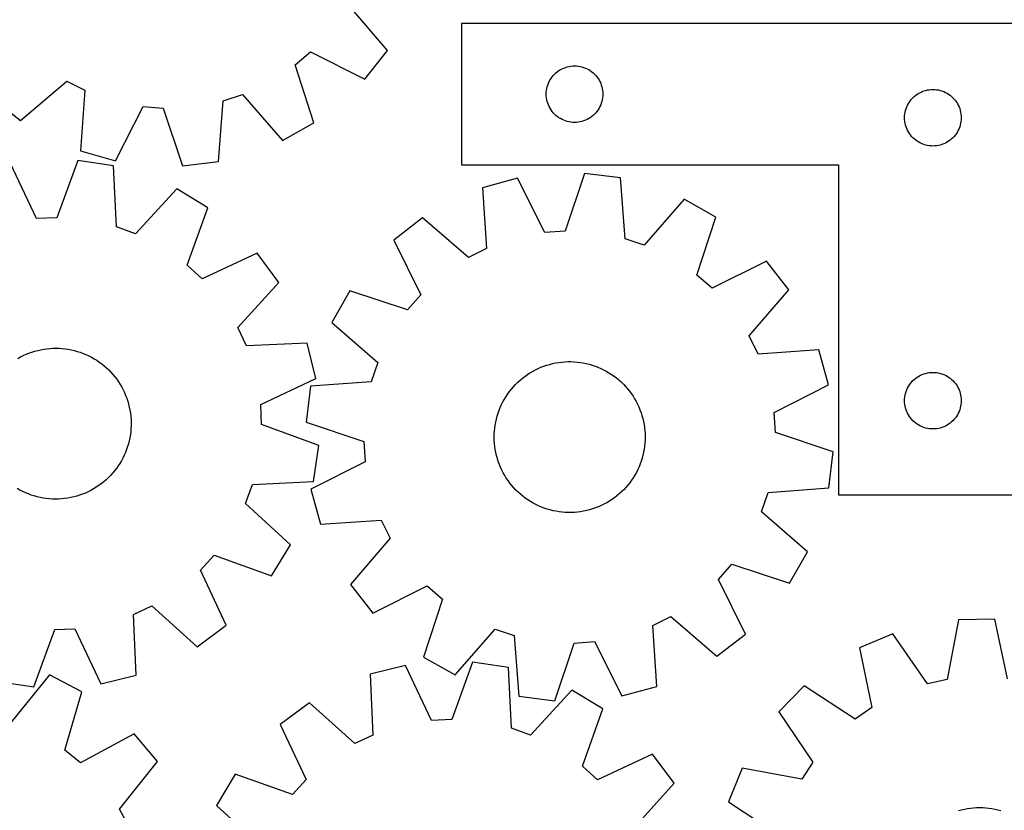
# Model space of a CAD drawing. Header units: millimetres. Extents: x 7 to 1243, y 7 to 1566.
# Tile 11 of 28: x 672 to 986, y 407 to 658. Entities that reach past the tile are written whole.
import ezdxf

# ---------------------------------------------------------------- set-up
doc = ezdxf.new("R2010")
doc.units = ezdxf.units.MM
doc.layers.add('CUT', color=7, linetype='CONTINUOUS', true_color=0x000000)

msp = doc.modelspace()

# ---------------------------------------------------------------- linework, layer by layer
at = {"layer": 'CUT'}
for p, q in [((789.391782, 648.275331), (776.826997, 663.025537)), ((992.93713, 656.900426), (812.93713, 656.900426)), ((812.93713, 656.900426), (812.93713, 611.900426)), ((760.075535, 643.713905), (764.955825, 647.900247)), ((764.955825, 647.900247), (782.269245, 639.200369)), ((782.269245, 639.200369), (789.391782, 648.275331)), ((766.039223, 625.278156), (760.075535, 643.713905)), ((843.936998, 641.883652), (844.43713, 642.194654)), ((844.43713, 642.194654), (844.956532, 642.47228)), ((844.956532, 642.47228), (845.492979, 642.715341)), ((845.492979, 642.715341), (846.044175, 642.922797)), ((846.044175, 642.922797), (846.607758, 643.093758)), ((846.607758, 643.093758), (847.181317, 643.227493)), ((847.181317, 643.227493), (847.762394, 643.323429)), ((847.762394, 643.323429), (848.348502, 643.381156)), ((848.348502, 643.381156), (848.93713, 643.400426)), ((848.93713, 643.400426), (849.525758, 643.381156)), ((849.525758, 643.381156), (850.111866, 643.323429)), ((850.111866, 643.323429), (850.692943, 643.227493)), ((850.692943, 643.227493), (851.266501, 643.093758)), ((851.266501, 643.093758), (851.830085, 642.922797)), ((851.830085, 642.922797), (852.381281, 642.715341)), ((852.381281, 642.715341), (852.917728, 642.47228)), ((852.917728, 642.47228), (853.43713, 642.194654)), ((853.43713, 642.194654), (853.937262, 641.883652)), ((841.142901, 638.900426), (841.453903, 639.400558)), ((841.453903, 639.400558), (841.79695, 639.879278)), ((841.79695, 639.879278), (842.170572, 640.334538)), ((842.170572, 640.334538), (842.573169, 640.764387)), ((842.573169, 640.764387), (843.003017, 641.166984)), ((843.003017, 641.166984), (843.458277, 641.540606)), ((843.458277, 641.540606), (843.936998, 641.883652)), ((853.937262, 641.883652), (854.415983, 641.540606)), ((854.415983, 641.540606), (854.871242, 641.166984)), ((854.871242, 641.166984), (855.301091, 640.764387)), ((855.301091, 640.764387), (855.703688, 640.334538)), ((855.703688, 640.334538), (856.07731, 639.879278)), ((856.07731, 639.879278), (856.420356, 639.400558)), ((856.420356, 639.400558), (856.731358, 638.900426)), ((672.706168, 625.993782), (687.456374, 638.558567)), ((687.456374, 638.558567), (693.191656, 635.651812)), ((840.014126, 635.575161), (840.110062, 636.156238)), ((840.110062, 636.156238), (840.243797, 636.729797)), ((840.243797, 636.729797), (840.414759, 637.293381)), ((840.414759, 637.293381), (840.622214, 637.844576)), ((840.622214, 637.844576), (840.865275, 638.381024)), ((840.865275, 638.381024), (841.142901, 638.900426)), ((856.731358, 638.900426), (857.008984, 638.381024)), ((857.008984, 638.381024), (857.252046, 637.844576)), ((857.252046, 637.844576), (857.459501, 637.293381)), ((857.459501, 637.293381), (857.630462, 636.729797)), ((857.630462, 636.729797), (857.764197, 636.156238)), ((857.764197, 636.156238), (857.860134, 635.575161)), ((961.762394, 635.823429), (962.348502, 635.881156)), ((962.348502, 635.881156), (962.93713, 635.900426)), ((962.93713, 635.900426), (963.525758, 635.881156)), ((963.525758, 635.881156), (964.111866, 635.823429)), ((663.631206, 633.116319), (672.706168, 625.993782)), ((693.191656, 635.651812), (691.779576, 616.326998)), ((737.208961, 632.28279), (743.319804, 634.28286)), ((743.319804, 634.28286), (755.98602, 619.619661)), ((839.93713, 634.400426), (839.956399, 634.989054)), ((839.956399, 633.811797), (839.93713, 634.400426)), ((839.956399, 634.989054), (840.014126, 635.575161)), ((840.014126, 633.22569), (839.956399, 633.811797)), ((840.110062, 632.644613), (840.014126, 633.22569)), ((857.860134, 633.22569), (857.764197, 632.644613)), ((857.860134, 635.575161), (857.91786, 634.989054)), ((857.91786, 633.811797), (857.860134, 633.22569)), ((857.91786, 634.989054), (857.93713, 634.400426)), ((857.93713, 634.400426), (857.91786, 633.811797)), ((955.79695, 632.379278), (956.170572, 632.834538)), ((956.170572, 632.834538), (956.573169, 633.264387)), ((956.573169, 633.264387), (957.003017, 633.666984)), ((957.003017, 633.666984), (957.458277, 634.040606)), ((957.458277, 634.040606), (957.936998, 634.383652)), ((957.936998, 634.383652), (958.43713, 634.694654)), ((958.43713, 634.694654), (958.956532, 634.97228)), ((958.956532, 634.97228), (959.492979, 635.215341)), ((959.492979, 635.215341), (960.044175, 635.422797)), ((960.044175, 635.422797), (960.607758, 635.593758)), ((960.607758, 635.593758), (961.181317, 635.727493)), ((961.181317, 635.727493), (961.762394, 635.823429)), ((964.111866, 635.823429), (964.692943, 635.727493)), ((964.692943, 635.727493), (965.266501, 635.593758)), ((965.266501, 635.593758), (965.830085, 635.422797)), ((965.830085, 635.422797), (966.381281, 635.215341)), ((966.381281, 635.215341), (966.917728, 634.97228)), ((966.917728, 634.97228), (967.43713, 634.694654)), ((967.43713, 634.694654), (967.937262, 634.383652)), ((967.937262, 634.383652), (968.415983, 634.040606)), ((968.415983, 634.040606), (968.871242, 633.666984)), ((968.871242, 633.666984), (969.301091, 633.264387)), ((969.301091, 633.264387), (969.703688, 632.834538)), ((969.703688, 632.834538), (970.07731, 632.379278)), ((702.889424, 613.219469), (711.708503, 630.472476)), ((711.708503, 630.472476), (718.11958, 629.981782)), ((718.11958, 629.981782), (724.210273, 611.587602)), ((735.663635, 612.968174), (737.208961, 632.28279)), ((840.243797, 632.071054), (840.110062, 632.644613)), ((840.414759, 631.50747), (840.243797, 632.071054)), ((840.622214, 630.956275), (840.414759, 631.50747)), ((840.865275, 630.419827), (840.622214, 630.956275)), ((841.142901, 629.900426), (840.865275, 630.419827)), ((841.453903, 629.400293), (841.142901, 629.900426)), ((856.731358, 629.900426), (856.420356, 629.400293)), ((857.008984, 630.419827), (856.731358, 629.900426)), ((857.252046, 630.956275), (857.008984, 630.419827)), ((857.459501, 631.50747), (857.252046, 630.956275)), ((857.630462, 632.071054), (857.459501, 631.50747)), ((857.764197, 632.644613), (857.630462, 632.071054)), ((954.243797, 629.229797), (954.414759, 629.793381)), ((954.414759, 629.793381), (954.622214, 630.344576)), ((954.622214, 630.344576), (954.865275, 630.881024)), ((954.865275, 630.881024), (955.142901, 631.400426)), ((955.142901, 631.400426), (955.453903, 631.900558)), ((955.453903, 631.900558), (955.79695, 632.379278)), ((970.07731, 632.379278), (970.420356, 631.900558)), ((970.420356, 631.900558), (970.731358, 631.400426)), ((970.731358, 631.400426), (971.008984, 630.881024)), ((971.008984, 630.881024), (971.252046, 630.344576)), ((971.252046, 630.344576), (971.459501, 629.793381)), ((971.459501, 629.793381), (971.630462, 629.229797)), ((841.79695, 628.921573), (841.453903, 629.400293)), ((842.170572, 628.466313), (841.79695, 628.921573)), ((842.573169, 628.036464), (842.170572, 628.466313)), ((843.003017, 627.633867), (842.573169, 628.036464)), ((843.458277, 627.260245), (843.003017, 627.633867)), ((843.936998, 626.917199), (843.458277, 627.260245)), ((844.43713, 626.606197), (843.936998, 626.917199)), ((844.956532, 626.328571), (844.43713, 626.606197)), ((853.43713, 626.606197), (852.917728, 626.328571)), ((853.937262, 626.917199), (853.43713, 626.606197)), ((854.415983, 627.260245), (853.937262, 626.917199)), ((854.871242, 627.633867), (854.415983, 627.260245)), ((855.301091, 628.036464), (854.871242, 627.633867)), ((855.703688, 628.466313), (855.301091, 628.036464)), ((856.07731, 628.921573), (855.703688, 628.466313)), ((856.420356, 629.400293), (856.07731, 628.921573)), ((953.93713, 626.900426), (953.956399, 627.489054)), ((953.956399, 626.311797), (953.93713, 626.900426)), ((953.956399, 627.489054), (954.014126, 628.075161)), ((954.014126, 628.075161), (954.110062, 628.656238)), ((954.110062, 628.656238), (954.243797, 629.229797)), ((971.630462, 629.229797), (971.764197, 628.656238)), ((971.764197, 628.656238), (971.860134, 628.075161)), ((971.860134, 628.075161), (971.91786, 627.489054)), ((971.91786, 627.489054), (971.93713, 626.900426)), ((971.93713, 626.900426), (971.91786, 626.311797)), ((755.98602, 619.619661), (766.039223, 625.278156)), ((845.492979, 626.08551), (844.956532, 626.328571)), ((846.044175, 625.878054), (845.492979, 626.08551)), ((846.607758, 625.707093), (846.044175, 625.878054)), ((847.181317, 625.573358), (846.607758, 625.707093)), ((847.762394, 625.477422), (847.181317, 625.573358)), ((848.348502, 625.419695), (847.762394, 625.477422)), ((848.93713, 625.400426), (848.348502, 625.419695)), ((849.525758, 625.419695), (848.93713, 625.400426)), ((850.111866, 625.477422), (849.525758, 625.419695)), ((850.692943, 625.573358), (850.111866, 625.477422)), ((851.266501, 625.707093), (850.692943, 625.573358)), ((851.830085, 625.878054), (851.266501, 625.707093)), ((852.381281, 626.08551), (851.830085, 625.878054)), ((852.917728, 626.328571), (852.381281, 626.08551)), ((954.014126, 625.72569), (953.956399, 626.311797)), ((954.110062, 625.144613), (954.014126, 625.72569)), ((954.243797, 624.571054), (954.110062, 625.144613)), ((954.414759, 624.00747), (954.243797, 624.571054)), ((954.622214, 623.456275), (954.414759, 624.00747)), ((954.865275, 622.919827), (954.622214, 623.456275)), ((971.252046, 623.456275), (971.008984, 622.919827)), ((971.459501, 624.00747), (971.252046, 623.456275)), ((971.630462, 624.571054), (971.459501, 624.00747)), ((971.764197, 625.144613), (971.630462, 624.571054)), ((971.860134, 625.72569), (971.764197, 625.144613)), ((971.91786, 626.311797), (971.860134, 625.72569)), ((955.142901, 622.400426), (954.865275, 622.919827)), ((955.453903, 621.900293), (955.142901, 622.400426)), ((955.79695, 621.421573), (955.453903, 621.900293)), ((956.170572, 620.966313), (955.79695, 621.421573)), ((956.573169, 620.536464), (956.170572, 620.966313)), ((957.003017, 620.133867), (956.573169, 620.536464)), ((969.301091, 620.536464), (968.871242, 620.133867)), ((969.703688, 620.966313), (969.301091, 620.536464)), ((970.07731, 621.421573), (969.703688, 620.966313)), ((970.420356, 621.900293), (970.07731, 621.421573)), ((970.731358, 622.400426), (970.420356, 621.900293)), ((971.008984, 622.919827), (970.731358, 622.400426)), ((957.458277, 619.760245), (957.003017, 620.133867)), ((957.936998, 619.417199), (957.458277, 619.760245)), ((958.43713, 619.106197), (957.936998, 619.417199)), ((958.956532, 618.828571), (958.43713, 619.106197)), ((959.492979, 618.58551), (958.956532, 618.828571)), ((960.044175, 618.378054), (959.492979, 618.58551)), ((960.607758, 618.207093), (960.044175, 618.378054)), ((961.181317, 618.073358), (960.607758, 618.207093)), ((961.762394, 617.977422), (961.181317, 618.073358)), ((962.348502, 617.919695), (961.762394, 617.977422)), ((962.93713, 617.900426), (962.348502, 617.919695)), ((963.525758, 617.919695), (962.93713, 617.900426)), ((964.111866, 617.977422), (963.525758, 617.919695)), ((964.692943, 618.073358), (964.111866, 617.977422)), ((965.266501, 618.207093), (964.692943, 618.073358)), ((965.830085, 618.378054), (965.266501, 618.207093)), ((966.381281, 618.58551), (965.830085, 618.378054)), ((966.917728, 618.828571), (966.381281, 618.58551)), ((967.43713, 619.106197), (966.917728, 618.828571)), ((967.937262, 619.417199), (967.43713, 619.106197)), ((968.415983, 619.760245), (967.937262, 619.417199)), ((968.871242, 620.133867), (968.415983, 619.760245)), ((691.779576, 616.326998), (702.889424, 613.219469)), ((677.774617, 594.822873), (669.51351, 612.349896)), ((690.875733, 613.297005), (684.198135, 595.107664)), ((702.278915, 611.549747), (690.875733, 613.297005)), ((703.203882, 592.195501), (702.278915, 611.549747)), ((724.210273, 611.587602), (735.663635, 612.968174)), ((812.93713, 611.900426), (932.93713, 611.900426)), ((932.93713, 611.900426), (932.93713, 506.900426)), ((852.119744, 609.181048), (845.934655, 590.818393)), ((863.565864, 607.741667), (852.119744, 609.181048)), ((865.011966, 588.419369), (863.565864, 607.741667)), ((830.790795, 607.65871), (819.665132, 604.608284)), ((819.665132, 604.608284), (820.977938, 585.276472)), ((839.521143, 590.360633), (830.790795, 607.65871)), ((722.377479, 604.249793), (709.247424, 590.00044)), ((732.243999, 598.271729), (722.377479, 604.249793)), ((725.692008, 580.036767), (732.243999, 598.271729)), ((883.853817, 600.985889), (871.112456, 586.387939)), ((893.877826, 595.275834), (883.853817, 600.985889)), ((887.819527, 576.870958), (893.877826, 595.275834)), ((684.198135, 595.107664), (677.774617, 594.822873)), ((709.247424, 590.00044), (703.203882, 592.195501)), ((800.542325, 595.039591), (791.430901, 587.963758)), ((815.227802, 582.399212), (800.542325, 595.039591)), ((845.934655, 590.818393), (839.521143, 590.360633)), ((791.430901, 587.963758), (800.04174, 570.605882)), ((871.112456, 586.387939), (865.011966, 588.419369)), ((748.019079, 583.836063), (730.435499, 575.696032)), ((754.846849, 574.537298), (748.019079, 583.836063)), ((820.977938, 585.276472), (815.227802, 582.399212)), ((730.435499, 575.696032), (725.692008, 580.036767)), ((910.036126, 581.270445), (892.67825, 572.659605)), ((917.111959, 572.15902), (910.036126, 581.270445)), ((892.67825, 572.659605), (887.819527, 576.870958)), ((741.815381, 560.197729), (754.846849, 574.537298)), ((777.425512, 571.805458), (771.715457, 561.781449)), ((795.830387, 565.747159), (777.425512, 571.805458)), ((800.04174, 570.605882), (795.830387, 565.747159)), ((904.47158, 557.473543), (917.111959, 572.15902)), ((771.715457, 561.781449), (786.313407, 549.040088)), ((744.536667, 554.372157), (741.815381, 560.197729)), ((763.896833, 555.16362), (744.536667, 554.372157)), ((766.646386, 543.959807), (763.896833, 555.16362)), ((907.34884, 551.723407), (904.47158, 557.473543)), ((673.547563, 551.248039), (674.439631, 551.651659)), ((674.439631, 551.651659), (675.34742, 552.018557)), ((675.34742, 552.018557), (676.269419, 552.348123)), ((676.269419, 552.348123), (677.204093, 552.639807)), ((677.204093, 552.639807), (678.149886, 552.893125)), ((678.149886, 552.893125), (679.105225, 553.107654)), ((679.105225, 553.107654), (680.06852, 553.283037)), ((680.06852, 553.283037), (681.038166, 553.418983)), ((681.038166, 553.418983), (682.01255, 553.515266)), ((682.01255, 553.515266), (682.990051, 553.571725)), ((682.990051, 553.571725), (683.969041, 553.588266)), ((683.969041, 553.588266), (684.947891, 553.564861)), ((684.947891, 553.564861), (685.924972, 553.50155)), ((685.924972, 553.50155), (686.898657, 553.398438)), ((686.898657, 553.398438), (687.867326, 553.255697)), ((687.867326, 553.255697), (688.829367, 553.073563)), ((688.829367, 553.073563), (689.783178, 552.852341)), ((689.783178, 552.852341), (690.727172, 552.592399)), ((690.727172, 552.592399), (691.659778, 552.294168)), ((691.659778, 552.294168), (692.579444, 551.958147)), ((692.579444, 551.958147), (693.484638, 551.584892)), ((693.484638, 551.584892), (694.373854, 551.175027)), ((926.680652, 553.036214), (907.34884, 551.723407)), ((929.731078, 541.910551), (926.680652, 553.036214)), ((671.816499, 550.333379), (672.6727, 550.808368)), ((672.6727, 550.808368), (673.547563, 551.248039)), ((694.373854, 551.175027), (695.245613, 550.729233)), ((695.245613, 550.729233), (696.098463, 550.248253)), ((696.098463, 550.248253), (696.930984, 549.732886)), ((696.930984, 549.732886), (697.741792, 549.18399)), ((697.741792, 549.18399), (698.529536, 548.60248)), ((698.529536, 548.60248), (699.292906, 547.989323)), ((786.313407, 549.040088), (784.281976, 542.939598)), ((839.16091, 547.860748), (840.087386, 548.177509)), ((840.087386, 548.177509), (841.02601, 548.456218)), ((841.02601, 548.456218), (841.975222, 548.696409)), ((841.975222, 548.696409), (842.933441, 548.897684)), ((842.933441, 548.897684), (843.899073, 549.059706)), ((843.899073, 549.059706), (844.870509, 549.182207)), ((844.870509, 549.182207), (845.846134, 549.264983)), ((845.846134, 549.264983), (846.824323, 549.307895)), ((846.824323, 549.307895), (847.803448, 549.310873)), ((847.803448, 549.310873), (848.78188, 549.273911)), ((848.78188, 549.273911), (849.75799, 549.197071)), ((849.75799, 549.197071), (850.730153, 549.08048)), ((850.730153, 549.08048), (851.696752, 548.924334)), ((851.696752, 548.924334), (852.656178, 548.728891)), ((852.656178, 548.728891), (853.606833, 548.494478)), ((853.606833, 548.494478), (854.547136, 548.221483)), ((854.547136, 548.221483), (855.475521, 547.910362)), ((699.292906, 547.989323), (700.03063, 547.345539)), ((700.03063, 547.345539), (700.741482, 546.6722)), ((700.741482, 546.6722), (701.424277, 545.970427)), ((701.424277, 545.970427), (702.07788, 545.241388)), ((702.07788, 545.241388), (702.701203, 544.486295)), ((833.142103, 544.629949), (833.941808, 545.194898)), ((833.941808, 545.194898), (834.763891, 545.726758)), ((834.763891, 545.726758), (835.606983, 546.224644)), ((835.606983, 546.224644), (836.469682, 546.687727)), ((836.469682, 546.687727), (837.350552, 547.115236)), ((837.350552, 547.115236), (838.248126, 547.50646)), ((838.248126, 547.50646), (839.16091, 547.860748)), ((855.475521, 547.910362), (856.390443, 547.561633)), ((856.390443, 547.561633), (857.29038, 547.175875)), ((857.29038, 547.175875), (858.173833, 546.753731)), ((858.173833, 546.753731), (859.039333, 546.295904)), ((859.039333, 546.295904), (859.885438, 545.803155)), ((859.885438, 545.803155), (860.71074, 545.276305)), ((860.71074, 545.276305), (861.513866, 544.716231)), ((958.956532, 544.97228), (959.492979, 545.215341)), ((959.492979, 545.215341), (960.044175, 545.422797)), ((960.044175, 545.422797), (960.607758, 545.593758)), ((960.607758, 545.593758), (961.181317, 545.727493)), ((961.181317, 545.727493), (961.762394, 545.823429)), ((961.762394, 545.823429), (962.348502, 545.881156)), ((962.348502, 545.881156), (962.93713, 545.900426)), ((962.93713, 545.900426), (963.525758, 545.881156)), ((963.525758, 545.881156), (964.111866, 545.823429)), ((964.111866, 545.823429), (964.692943, 545.727493)), ((964.692943, 545.727493), (965.266501, 545.593758)), ((965.266501, 545.593758), (965.830085, 545.422797)), ((965.830085, 545.422797), (966.381281, 545.215341)), ((966.381281, 545.215341), (966.917728, 544.97228)), ((702.701203, 544.486295), (703.293207, 543.706407)), ((703.293207, 543.706407), (703.852909, 542.903021)), ((703.852909, 542.903021), (704.379375, 542.077474)), ((704.379375, 542.077474), (704.871731, 541.23114)), ((749.119364, 535.698699), (766.646386, 543.959807)), ((784.281976, 542.939598), (764.959678, 541.493496)), ((829.524409, 541.343617), (830.19308, 542.058862)), ((830.19308, 542.058862), (830.890367, 542.746237)), ((830.890367, 542.746237), (831.615112, 543.404599)), ((831.615112, 543.404599), (832.366108, 544.032851)), ((832.366108, 544.032851), (833.142103, 544.629949)), ((861.513866, 544.716231), (862.29348, 544.123864)), ((862.29348, 544.123864), (863.048282, 543.500191)), ((863.048282, 543.500191), (863.777018, 542.846249)), ((863.777018, 542.846249), (864.478474, 542.163128)), ((864.478474, 542.163128), (865.151482, 541.451963)), ((912.433001, 533.180203), (929.731078, 541.910551)), ((955.142901, 541.400426), (955.453903, 541.900558)), ((955.453903, 541.900558), (955.79695, 542.379278)), ((955.79695, 542.379278), (956.170572, 542.834538)), ((956.170572, 542.834538), (956.573169, 543.264387)), ((956.573169, 543.264387), (957.003017, 543.666984)), ((957.003017, 543.666984), (957.458277, 544.040606)), ((957.458277, 544.040606), (957.936998, 544.383652)), ((957.936998, 544.383652), (958.43713, 544.694654)), ((958.43713, 544.694654), (958.956532, 544.97228)), ((966.917728, 544.97228), (967.43713, 544.694654)), ((967.43713, 544.694654), (967.937262, 544.383652)), ((967.937262, 544.383652), (968.415983, 544.040606)), ((968.415983, 544.040606), (968.871242, 543.666984)), ((968.871242, 543.666984), (969.301091, 543.264387)), ((969.301091, 543.264387), (969.703688, 542.834538)), ((969.703688, 542.834538), (970.07731, 542.379278)), ((970.07731, 542.379278), (970.420356, 541.900558)), ((970.420356, 541.900558), (970.731358, 541.400426)), ((704.871731, 541.23114), (705.329156, 540.365428)), ((705.329156, 540.365428), (705.750889, 539.481778)), ((705.750889, 539.481778), (706.136229, 538.581662)), ((764.959678, 541.493496), (763.520297, 530.047376)), ((827.157406, 538.228408), (827.700981, 539.042792)), ((827.700981, 539.042792), (828.277322, 539.834326)), ((828.277322, 539.834326), (828.885469, 540.601694)), ((828.885469, 540.601694), (829.524409, 541.343617)), ((865.151482, 541.451963), (865.794923, 540.71394)), ((865.794923, 540.71394), (866.407726, 539.950285)), ((866.407726, 539.950285), (866.98887, 539.162271)), ((866.98887, 539.162271), (867.537389, 538.351208)), ((954.110062, 538.656238), (954.243797, 539.229797)), ((954.243797, 539.229797), (954.414759, 539.793381)), ((954.414759, 539.793381), (954.622214, 540.344576)), ((954.622214, 540.344576), (954.865275, 540.881024)), ((954.865275, 540.881024), (955.142901, 541.400426)), ((970.731358, 541.400426), (971.008984, 540.881024)), ((971.008984, 540.881024), (971.252046, 540.344576)), ((971.252046, 540.344576), (971.459501, 539.793381)), ((971.459501, 539.793381), (971.630462, 539.229797)), ((971.630462, 539.229797), (971.764197, 538.656238)), ((706.136229, 538.581662), (706.484533, 537.666578)), ((706.484533, 537.666578), (706.795223, 536.738049)), ((706.795223, 536.738049), (707.06778, 535.797619)), ((707.06778, 535.797619), (707.301752, 534.846855)), ((749.404155, 529.275182), (749.119364, 535.698699)), ((825.328001, 534.770011), (825.732036, 535.661892)), ((825.732036, 535.661892), (826.172113, 536.53655)), ((826.172113, 536.53655), (826.6475, 537.39253)), ((826.6475, 537.39253), (827.157406, 538.228408)), ((867.537389, 538.351208), (868.052369, 537.518448)), ((868.052369, 537.518448), (868.532953, 536.665374)), ((868.532953, 536.665374), (868.978342, 535.793409)), ((868.978342, 535.793409), (869.387794, 534.904002)), ((953.93713, 536.900426), (953.956399, 537.489054)), ((953.956399, 536.311797), (953.93713, 536.900426)), ((953.956399, 537.489054), (954.014126, 538.075161)), ((954.014126, 535.72569), (953.956399, 536.311797)), ((954.014126, 538.075161), (954.110062, 538.656238)), ((954.110062, 535.144613), (954.014126, 535.72569)), ((971.764197, 538.656238), (971.860134, 538.075161)), ((971.860134, 535.72569), (971.764197, 535.144613)), ((971.860134, 538.075161), (971.91786, 537.489054)), ((971.91786, 536.311797), (971.860134, 535.72569)), ((971.91786, 537.489054), (971.93713, 536.900426)), ((971.93713, 536.900426), (971.91786, 536.311797)), ((707.301752, 534.846855), (707.496749, 533.887339)), ((707.496749, 533.887339), (707.652446, 532.920667)), ((707.652446, 532.920667), (707.768585, 531.94845)), ((824.338569, 532.006009), (824.630688, 532.940547)), ((824.630688, 532.940547), (824.960681, 533.862393)), ((824.960681, 533.862393), (825.328001, 534.770011)), ((869.387794, 534.904002), (869.760627, 533.998635)), ((869.760627, 533.998635), (870.096222, 533.078813)), ((870.096222, 533.078813), (870.394019, 532.146069)), ((912.890761, 526.76669), (912.433001, 533.180203)), ((954.243797, 534.571054), (954.110062, 535.144613)), ((954.414759, 534.00747), (954.243797, 534.571054)), ((954.622214, 533.456275), (954.414759, 534.00747)), ((954.865275, 532.919827), (954.622214, 533.456275)), ((955.142901, 532.400426), (954.865275, 532.919827)), ((971.008984, 532.919827), (970.731358, 532.400426)), ((971.252046, 533.456275), (971.008984, 532.919827)), ((971.459501, 534.00747), (971.252046, 533.456275)), ((971.630462, 534.571054), (971.459501, 534.00747)), ((971.764197, 535.144613), (971.630462, 534.571054)), ((707.768585, 531.94845), (707.844971, 530.972304)), ((707.844971, 530.972304), (707.881479, 529.993855)), ((707.881479, 529.993855), (707.878046, 529.014732)), ((763.520297, 530.047376), (781.882952, 523.862287)), ((823.694008, 529.141881), (823.869839, 530.105094)), ((823.869839, 530.105094), (824.084812, 531.060333)), ((824.084812, 531.060333), (824.338569, 532.006009)), ((870.394019, 532.146069), (870.653523, 531.201954)), ((870.653523, 531.201954), (870.874302, 530.24804)), ((870.874302, 530.24804), (871.055988, 529.285915)), ((955.453903, 531.900293), (955.142901, 532.400426)), ((955.79695, 531.421573), (955.453903, 531.900293)), ((956.170572, 530.966313), (955.79695, 531.421573)), ((956.573169, 530.536464), (956.170572, 530.966313)), ((957.003017, 530.133867), (956.573169, 530.536464)), ((957.458277, 529.760245), (957.003017, 530.133867)), ((957.936998, 529.417199), (957.458277, 529.760245)), ((958.43713, 529.106197), (957.936998, 529.417199)), ((967.937262, 529.417199), (967.43713, 529.106197)), ((968.415983, 529.760245), (967.937262, 529.417199)), ((968.871242, 530.133867), (968.415983, 529.760245)), ((969.301091, 530.536464), (968.871242, 530.133867)), ((969.703688, 530.966313), (969.301091, 530.536464)), ((970.07731, 531.421573), (969.703688, 530.966313)), ((970.420356, 531.900293), (970.07731, 531.421573)), ((970.731358, 532.400426), (970.420356, 531.900293)), ((707.751451, 527.060977), (707.628498, 526.089597)), ((707.834679, 528.036563), (707.751451, 527.060977)), ((707.878046, 529.014732), (707.834679, 528.036563)), ((767.593495, 522.597583), (749.404155, 529.275182)), ((823.403963, 526.220484), (823.460876, 527.197959)), ((823.460876, 527.197959), (823.557612, 528.172298)), ((823.557612, 528.172298), (823.694008, 529.141881)), ((871.055988, 529.285915), (871.198279, 528.317179)), ((871.198279, 528.317179), (871.300939, 527.343446)), ((871.300939, 527.343446), (871.363796, 526.366336)), ((871.363796, 526.366336), (871.386746, 525.387475)), ((931.253416, 520.581601), (912.890761, 526.76669)), ((958.956532, 528.828571), (958.43713, 529.106197)), ((959.492979, 528.58551), (958.956532, 528.828571)), ((960.044175, 528.378054), (959.492979, 528.58551)), ((960.607758, 528.207093), (960.044175, 528.378054)), ((961.181317, 528.073358), (960.607758, 528.207093)), ((961.762394, 527.977422), (961.181317, 528.073358)), ((962.348502, 527.919695), (961.762394, 527.977422)), ((962.93713, 527.900426), (962.348502, 527.919695)), ((963.525758, 527.919695), (962.93713, 527.900426)), ((964.111866, 527.977422), (963.525758, 527.919695)), ((964.692943, 528.073358), (964.111866, 527.977422)), ((965.266501, 528.207093), (964.692943, 528.073358)), ((965.830085, 528.378054), (965.266501, 528.207093)), ((966.381281, 528.58551), (965.830085, 528.378054)), ((966.917728, 528.828571), (966.381281, 528.58551)), ((967.43713, 529.106197), (966.917728, 528.828571)), ((707.023675, 523.216816), (706.744531, 522.27832)), ((707.264307, 524.165916), (707.023675, 523.216816)), ((707.466027, 525.124041), (707.264307, 524.165916)), ((707.628498, 526.089597), (707.466027, 525.124041)), ((781.882952, 523.862287), (782.340712, 517.448774)), ((823.386968, 525.241502), (823.403963, 526.220484)), ((823.409917, 524.262641), (823.386968, 525.241502)), ((823.472774, 523.285531), (823.409917, 524.262641)), ((823.575434, 522.311798), (823.472774, 523.285531)), ((871.312837, 523.431018), (871.216102, 522.456679)), ((871.36975, 524.408493), (871.312837, 523.431018)), ((871.386746, 525.387475), (871.36975, 524.408493)), ((706.072627, 520.439372), (705.680985, 519.54198)), ((706.427338, 521.351992), (706.072627, 520.439372)), ((706.744531, 522.27832), (706.427338, 521.351992)), ((765.846238, 511.194401), (767.593495, 522.597583)), ((823.717725, 521.343063), (823.575434, 522.311798)), ((823.899412, 520.380937), (823.717725, 521.343063)), ((824.120191, 519.427023), (823.899412, 520.380937)), ((870.903874, 520.523883), (870.688901, 519.568644)), ((871.079705, 521.487096), (870.903874, 520.523883)), ((871.216102, 522.456679), (871.079705, 521.487096)), ((929.814035, 509.135482), (931.253416, 520.581601)), ((704.291306, 516.955965), (703.759064, 516.134129)), ((704.789583, 517.798826), (704.291306, 516.955965)), ((705.253067, 518.661309), (704.789583, 517.798826)), ((705.680985, 519.54198), (705.253067, 518.661309)), ((782.340712, 517.448774), (765.042636, 508.718427)), ((824.379694, 518.482909), (824.120191, 519.427023)), ((824.677492, 517.550164), (824.379694, 518.482909)), ((825.013086, 516.630343), (824.677492, 517.550164)), ((870.143026, 517.68843), (869.813032, 516.766585)), ((870.435144, 518.622969), (870.143026, 517.68843)), ((870.688901, 519.568644), (870.435144, 518.622969)), ((701.967684, 513.808265), (701.308985, 513.083827)), ((702.596285, 514.558969), (701.967684, 513.808265)), ((703.193743, 515.334687), (702.596285, 514.558969)), ((703.759064, 516.134129), (703.193743, 515.334687)), ((825.38592, 515.724975), (825.013086, 516.630343)), ((825.795371, 514.835569), (825.38592, 515.724975)), ((826.24076, 513.963603), (825.795371, 514.835569)), ((826.721345, 513.11053), (826.24076, 513.963603)), ((868.6016, 514.092427), (868.126213, 513.236447)), ((869.041677, 514.967086), (868.6016, 514.092427)), ((869.445712, 515.858966), (869.041677, 514.967086)), ((869.813032, 516.766585), (869.445712, 515.858966)), ((699.163511, 511.079924), (698.395861, 510.472134)), ((699.905731, 511.71852), (699.163511, 511.079924)), ((700.621286, 512.386858), (699.905731, 511.71852)), ((701.308985, 513.083827), (700.621286, 512.386858)), ((746.491992, 510.269434), (765.846238, 511.194401)), ((827.236325, 512.277769), (826.721345, 513.11053)), ((827.784843, 511.466706), (827.236325, 512.277769)), ((828.365988, 510.678692), (827.784843, 511.466706)), ((828.97879, 509.915038), (828.365988, 510.678692)), ((866.496391, 510.794651), (865.888245, 510.027284)), ((867.072732, 511.586185), (866.496391, 510.794651)), ((867.616308, 512.400569), (867.072732, 511.586185)), ((868.126213, 513.236447), (867.616308, 512.400569)), ((672.524194, 508.447593), (671.671345, 508.928573)), ((673.395953, 508.001799), (672.524194, 508.447593)), ((674.285169, 507.591934), (673.395953, 508.001799)), ((675.190363, 507.21868), (674.285169, 507.591934)), ((693.330176, 507.525167), (692.422387, 507.158269)), ((694.222244, 507.928787), (693.330176, 507.525167)), ((695.097107, 508.368458), (694.222244, 507.928787)), ((695.953308, 508.843447), (695.097107, 508.368458)), ((696.789423, 509.352964), (695.953308, 508.843447)), ((697.604059, 509.896161), (696.789423, 509.352964)), ((698.395861, 510.472134), (697.604059, 509.896161)), ((744.29693, 504.225893), (746.491992, 510.269434)), ((765.042636, 508.718427), (768.093061, 497.592764)), ((829.622231, 509.177014), (828.97879, 509.915038)), ((830.29524, 508.46585), (829.622231, 509.177014)), ((830.996696, 507.782728), (830.29524, 508.46585)), ((831.725431, 507.128787), (830.996696, 507.782728)), ((863.883346, 507.88274), (863.158601, 507.224379)), ((864.580634, 508.570116), (863.883346, 507.88274)), ((865.249304, 509.28536), (864.580634, 508.570116)), ((865.888245, 510.027284), (865.249304, 509.28536)), ((908.460307, 501.588889), (910.491737, 507.689379)), ((910.491737, 507.689379), (929.814035, 509.135482)), ((676.110029, 506.882658), (675.190363, 507.21868)), ((677.042635, 506.584427), (676.110029, 506.882658)), ((677.986629, 506.324485), (677.042635, 506.584427)), ((678.94044, 506.103263), (677.986629, 506.324485)), ((679.902481, 505.92113), (678.94044, 506.103263)), ((680.87115, 505.778388), (679.902481, 505.92113)), ((681.844836, 505.675276), (680.87115, 505.778388)), ((682.821916, 505.611965), (681.844836, 505.675276)), ((683.800766, 505.588561), (682.821916, 505.611965)), ((684.779756, 505.605101), (683.800766, 505.588561)), ((685.757257, 505.66156), (684.779756, 505.605101)), ((686.731641, 505.757843), (685.757257, 505.66156)), ((687.701288, 505.893789), (686.731641, 505.757843)), ((688.664582, 506.069173), (687.701288, 505.893789)), ((689.619921, 506.283702), (688.664582, 506.069173)), ((690.565714, 506.537019), (689.619921, 506.283702)), ((691.500388, 506.828703), (690.565714, 506.537019)), ((692.422387, 507.158269), (691.500388, 506.828703)), ((832.480234, 506.505114), (831.725431, 507.128787)), ((833.259847, 505.912747), (832.480234, 506.505114)), ((834.062973, 505.352672), (833.259847, 505.912747)), ((834.888275, 504.825822), (834.062973, 505.352672)), ((835.73438, 504.333073), (834.888275, 504.825822)), ((836.59988, 503.875246), (835.73438, 504.333073)), ((859.16673, 504.404334), (858.304031, 503.941251)), ((860.009822, 504.902219), (859.16673, 504.404334)), ((860.831905, 505.434079), (860.009822, 504.902219)), ((861.63161, 505.999028), (860.831905, 505.434079)), ((862.407606, 506.596126), (861.63161, 505.999028)), ((863.158601, 507.224379), (862.407606, 506.596126)), ((932.93713, 506.900426), (992.93713, 506.900426)), ((758.546283, 491.095837), (744.29693, 504.225893)), ((837.483333, 503.453102), (836.59988, 503.875246)), ((838.38327, 503.067344), (837.483333, 503.453102)), ((839.298192, 502.718615), (838.38327, 503.067344)), ((840.226578, 502.407494), (839.298192, 502.718615)), ((841.16688, 502.1345), (840.226578, 502.407494)), ((842.117535, 501.900086), (841.16688, 502.1345)), ((843.076961, 501.704643), (842.117535, 501.900086)), ((844.04356, 501.548497), (843.076961, 501.704643)), ((845.015723, 501.431907), (844.04356, 501.548497)), ((845.991833, 501.355066), (845.015723, 501.431907)), ((846.970265, 501.318105), (845.991833, 501.355066)), ((847.949391, 501.321082), (846.970265, 501.318105)), ((848.92758, 501.363994), (847.949391, 501.321082)), ((849.903204, 501.44677), (848.92758, 501.363994)), ((850.874641, 501.569271), (849.903204, 501.44677)), ((851.840272, 501.731294), (850.874641, 501.569271)), ((852.798491, 501.932568), (851.840272, 501.731294)), ((853.747703, 502.172759), (852.798491, 501.932568)), ((854.686328, 502.451468), (853.747703, 502.172759)), ((855.612803, 502.76823), (854.686328, 502.451468)), ((856.525588, 503.122517), (855.612803, 502.76823)), ((857.423162, 503.513741), (856.525588, 503.122517)), ((858.304031, 503.941251), (857.423162, 503.513741)), ((923.058257, 488.847528), (908.460307, 501.588889)), ((768.093061, 497.592764), (787.424873, 498.90557)), ((787.424873, 498.90557), (790.302133, 493.155434)), ((790.302133, 493.155434), (777.661754, 478.469957)), ((752.568219, 481.229317), (758.546283, 491.095837)), ((917.348202, 478.82352), (923.058257, 488.847528)), ((729.992522, 483.037818), (734.333258, 487.781309)), ((734.333258, 487.781309), (752.568219, 481.229317)), ((738.132553, 465.454237), (729.992522, 483.037818)), ((894.731973, 480.023095), (898.943326, 484.881818)), ((898.943326, 484.881818), (917.348202, 478.82352)), ((903.342813, 462.665219), (894.731973, 480.023095)), ((777.661754, 478.469957), (784.737587, 469.358533)), ((784.737587, 469.358533), (802.095463, 477.969372)), ((802.095463, 477.969372), (806.954186, 473.758019)), ((806.954186, 473.758019), (800.895888, 455.353144)), ((708.668647, 468.936649), (714.494219, 471.657936)), ((714.494219, 471.657936), (728.833788, 458.626467)), ((709.46011, 449.576484), (708.668647, 468.936649)), ((873.795775, 465.352505), (879.545911, 468.229765)), ((879.545911, 468.229765), (894.231388, 455.589386)), ((971.113136, 467.211901), (967.495636, 448.176248)), ((982.648573, 467.350324), (971.113136, 467.211901)), ((986.721813, 448.406958), (982.648573, 467.350324)), ((676.894074, 445.879822), (683.571672, 464.069162)), ((683.571672, 464.069162), (689.99519, 464.353953)), ((689.99519, 464.353953), (698.256297, 446.82693)), ((728.833788, 458.626467), (738.132553, 465.454237)), ((810.919896, 449.643089), (823.661257, 464.241038)), ((823.661257, 464.241038), (829.761747, 462.209608)), ((875.108582, 446.020693), (873.795775, 465.352505)), ((829.761747, 462.209608), (831.20785, 442.88731)), ((894.231388, 455.589386), (903.342813, 462.665219)), ((950.192365, 462.788899), (939.587983, 458.246593)), ((961.204861, 446.846272), (950.192365, 462.788899)), ((842.653969, 441.447929), (848.839058, 459.810584)), ((848.839058, 459.810584), (855.252571, 460.268344)), ((855.252571, 460.268344), (863.982919, 442.970268)), ((939.587983, 458.246593), (943.530478, 439.275585)), ((800.895888, 455.353144), (810.919896, 449.643089)), ((795.141374, 452.698825), (783.948866, 449.90361)), ((803.47388, 435.205633), (795.141374, 452.698825)), ((816.499558, 453.733031), (809.896183, 435.516614)), ((827.90977, 452.032286), (816.499558, 453.733031)), ((828.913647, 432.681972), (827.90977, 452.032286)), ((681.917218, 449.655093), (669.727716, 434.593271)), ((692.146701, 444.321881), (681.917218, 449.655093)), ((698.256297, 446.82693), (709.46011, 449.576484)), ((783.948866, 449.90361), (784.819264, 430.546833)), ((967.495636, 448.176248), (961.204861, 446.846272)), ((665.490892, 447.627079), (676.894074, 445.879822)), ((848.037933, 444.814344), (834.966089, 430.511572)), ((857.928747, 438.876561), (848.037933, 444.814344)), ((863.982919, 442.970268), (875.108582, 446.020693)), ((921.952321, 446.154239), (913.893415, 437.899574)), ((938.227519, 435.639472), (921.952321, 446.154239)), ((686.777253, 425.704377), (692.146701, 444.321881)), ((831.20785, 442.88731), (842.653969, 441.447929)), ((764.61225, 440.774705), (755.341403, 433.909076)), ((779.004837, 427.801815), (764.61225, 440.774705)), ((851.451163, 420.615035), (857.928747, 438.876561)), ((943.530478, 439.275585), (938.227519, 435.639472)), ((809.896183, 435.516614), (803.47388, 435.205633)), ((913.893415, 437.899574), (924.795696, 421.881375)), ((755.341403, 433.909076), (763.553065, 416.358833)), ((834.966089, 430.511572), (828.913647, 432.681972)), ((708.814815, 430.927271), (691.789274, 421.676682)), ((716.224693, 422.085372), (708.814815, 430.927271)), ((784.819264, 430.546833), (779.004837, 427.801815)), ((691.789274, 421.676682), (686.777253, 425.704377)), ((873.762558, 424.505339), (856.212314, 416.293678)), ((880.628187, 415.234492), (873.762558, 424.505339)), ((704.13936, 406.939841), (716.224693, 422.085372)), ((856.212314, 416.293678), (851.451163, 420.615035)), ((902.22773, 419.97882), (897.941196, 409.268494)), ((921.28788, 416.492691), (902.22773, 419.97882)), ((924.795696, 421.881375), (921.28788, 416.492691)), ((740.970181, 418.075265), (735.032398, 408.184451)), ((759.231707, 411.597682), (740.970181, 418.075265)), ((763.553065, 416.358833), (759.231707, 411.597682)), ((867.655297, 400.841905), (880.628187, 415.234492)), ((735.032398, 408.184451), (749.335171, 395.112607)), ((897.941196, 409.268494), (914.143489, 398.64173)), ((973.929265, 407.156951), (974.898086, 407.298656)), ((974.898086, 407.298656), (975.871881, 407.400728)), ((975.871881, 407.400728), (976.849029, 407.462994)), ((976.849029, 407.462994), (977.827903, 407.485352)), ((977.827903, 407.485352), (978.806875, 407.467765)), ((978.806875, 407.467765), (979.784315, 407.410261)), ((979.784315, 407.410261), (980.758596, 407.312937)), ((980.758596, 407.312937), (981.728096, 407.175954)), ((707.228532, 401.300718), (704.13936, 406.939841)), ((971.068711, 406.49671), (972.012983, 406.755644)), ((972.012983, 406.755644), (972.96703, 406.975846)), ((972.96703, 406.975846), (973.929265, 407.156951)), ((981.728096, 407.175954), (982.691202, 406.999541)), ((982.691202, 406.999541), (983.646311, 406.783991)), ((983.646311, 406.783991), (984.591834, 406.529662))]:
    msp.add_line(p, q, dxfattribs=at)

doc.saveas('drawing.dxf')
